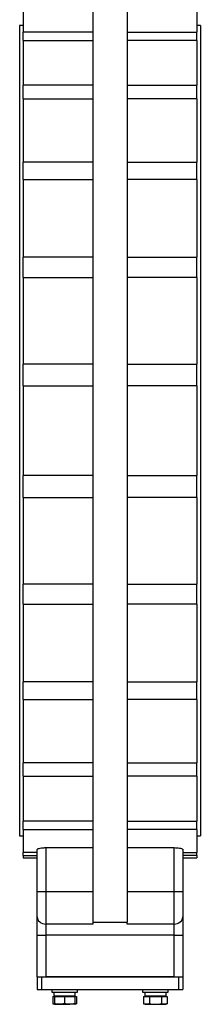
# Model space of a CAD drawing. Header units: millimetres. Extents: x 708 to 6010, y 131 to 3804.
# Tile 37 of 54: x 3689 to 3900, y 1047 to 2194. Entities that reach past the tile are written whole.
import ezdxf

# ---------------------------------------------------------------- set-up
doc = ezdxf.new("R2010")
doc.units = ezdxf.units.MM

msp = doc.modelspace()

# ---------------------------------------------------------------- linework, layer by layer
at = {"color": 7, "linetype": 'Continuous', "lineweight": 25}
for p, q in [((3774.1, 2287.3), (3774.1, 1142.2)), ((3814.1, 2287.3), (3814.1, 1142.2)), ((3692.6, 2206.1), (3692.6, 2179.1)), ((3895.6, 2206.1), (3895.6, 2179.1)), ((3692.6, 2186.7), (3688.6, 2186.7)), ((3688.6, 2186.7), (3688.6, 1242.7)), ((3899.6, 2186.7), (3895.6, 2186.7)), ((3899.6, 2186.7), (3899.6, 1242.7)), ((3774.1, 2179.1), (3692.6, 2179.1)), ((3692.6, 2169.3), (3692.6, 2179.1)), ((3692.6, 2169.3), (3774.1, 2169.3)), ((3692.6, 2169.3), (3692.6, 2117.1)), ((3814.1, 2179.1), (3895.6, 2179.1)), ((3895.6, 2169.3), (3814.1, 2169.3)), ((3895.6, 2169.3), (3895.6, 2179.1)), ((3895.6, 2169.3), (3895.6, 2117.1)), ((3774.1, 2117.1), (3692.6, 2117.1)), ((3692.6, 2101.5), (3692.6, 2117.1)), ((3814.1, 2117.1), (3895.6, 2117.1)), ((3895.6, 2101.5), (3895.6, 2117.1)), ((3692.6, 2101.5), (3774.1, 2101.5)), ((3692.6, 2101.5), (3692.6, 2027.6)), ((3895.6, 2101.5), (3814.1, 2101.5)), ((3895.6, 2101.5), (3895.6, 2027.6)), ((3774.1, 2027.6), (3692.6, 2027.6)), ((3692.6, 2007.3), (3692.6, 2027.6)), ((3814.1, 2027.6), (3895.6, 2027.6)), ((3895.6, 2007.3), (3895.6, 2027.6)), ((3692.6, 2007.3), (3774.1, 2007.3)), ((3692.6, 2007.3), (3692.6, 1916.9)), ((3895.6, 2007.3), (3814.1, 2007.3)), ((3895.6, 2007.3), (3895.6, 1916.9)), ((3774.1, 1916.9), (3692.6, 1916.9)), ((3692.6, 1893.2), (3692.6, 1916.9)), ((3814.1, 1916.9), (3895.6, 1916.9)), ((3895.6, 1893.2), (3895.6, 1916.9)), ((3692.6, 1893.2), (3774.1, 1893.2)), ((3692.6, 1893.2), (3692.6, 1792.3)), ((3895.6, 1893.2), (3814.1, 1893.2)), ((3895.6, 1893.2), (3895.6, 1792.3)), ((3774.1, 1792.3), (3692.6, 1792.3)), ((3692.6, 1766.9), (3692.6, 1792.3)), ((3814.1, 1792.3), (3895.6, 1792.3)), ((3895.6, 1766.9), (3895.6, 1792.3)), ((3692.6, 1766.9), (3692.6, 1662.5)), ((3692.6, 1766.9), (3774.1, 1766.9)), ((3895.6, 1766.9), (3814.1, 1766.9)), ((3895.6, 1766.9), (3895.6, 1662.5)), ((3774.1, 1662.5), (3692.6, 1662.5)), ((3692.6, 1637.1), (3692.6, 1662.5)), ((3814.1, 1662.5), (3895.6, 1662.5)), ((3895.6, 1637.1), (3895.6, 1662.5)), ((3692.6, 1637.1), (3774.1, 1637.1)), ((3692.6, 1637.1), (3692.6, 1536.2)), ((3895.6, 1637.1), (3814.1, 1637.1)), ((3895.6, 1637.1), (3895.6, 1536.2)), ((3774.1, 1536.2), (3692.6, 1536.2)), ((3692.6, 1512.6), (3692.6, 1536.2)), ((3814.1, 1536.2), (3895.6, 1536.2)), ((3895.6, 1512.6), (3895.6, 1536.2)), ((3692.6, 1512.6), (3774.1, 1512.6)), ((3692.6, 1512.6), (3692.6, 1422.1)), ((3895.6, 1512.6), (3814.1, 1512.6)), ((3895.6, 1512.6), (3895.6, 1422.1)), ((3774.1, 1422.1), (3692.6, 1422.1)), ((3692.6, 1401.8), (3692.6, 1422.1)), ((3814.1, 1422.1), (3895.6, 1422.1)), ((3895.6, 1401.8), (3895.6, 1422.1)), ((3692.6, 1401.8), (3774.1, 1401.8)), ((3692.6, 1401.8), (3692.6, 1327.9)), ((3895.6, 1401.8), (3814.1, 1401.8)), ((3895.6, 1401.8), (3895.6, 1327.9)), ((3774.1, 1327.9), (3692.6, 1327.9)), ((3692.6, 1312.4), (3692.6, 1327.9)), ((3814.1, 1327.9), (3895.6, 1327.9)), ((3895.6, 1312.4), (3895.6, 1327.9)), ((3692.6, 1312.4), (3774.1, 1312.4)), ((3692.6, 1312.4), (3692.6, 1260.1)), ((3895.6, 1312.4), (3814.1, 1312.4)), ((3895.6, 1312.4), (3895.6, 1260.1)), ((3774.1, 1260.1), (3692.6, 1260.1)), ((3692.6, 1250.3), (3692.6, 1260.1)), ((3692.6, 1250.3), (3774.1, 1250.3)), ((3692.6, 1250.3), (3692.6, 1223.3)), ((3814.1, 1260.1), (3895.6, 1260.1)), ((3895.6, 1250.3), (3814.1, 1250.3)), ((3895.6, 1250.3), (3895.6, 1260.1)), ((3895.6, 1250.3), (3895.6, 1223.3)), ((3688.6, 1242.7), (3692.6, 1242.7)), ((3895.6, 1242.7), (3899.6, 1242.7)), ((3719.1, 1229.1), (3774.1, 1229.1)), ((3719.1, 1229.1), (3719.1, 1178.1)), ((3814.1, 1229.1), (3869.1, 1229.1)), ((3869.1, 1178.1), (3869.1, 1229.1)), ((3709.1, 1223.3), (3692.6, 1223.3)), ((3692.6, 1220), (3692.6, 1223.3)), ((3692.6, 1220), (3709.1, 1220)), ((3692.6, 1220), (3692.6, 1217.2)), ((3692.6, 1217.2), (3709.1, 1217.2)), ((3709.1, 1178.1), (3709.1, 1227)), ((3879.1, 1227), (3879.1, 1178.1)), ((3879.1, 1223.3), (3895.6, 1223.3)), ((3895.6, 1220), (3879.1, 1220)), ((3879.1, 1217.2), (3895.6, 1217.2)), ((3895.6, 1220), (3895.6, 1223.3)), ((3895.6, 1220), (3895.6, 1217.2)), ((3709.1, 1148.5), (3709.1, 1178.1)), ((3709.1, 1178.1), (3719.1, 1178.1)), ((3719.1, 1178.1), (3719.1, 1140)), ((3719.1, 1178.1), (3774.1, 1178.1)), ((3814.1, 1178.1), (3869.1, 1178.1)), ((3869.1, 1140), (3869.1, 1178.1)), ((3869.1, 1178.1), (3879.1, 1178.1)), ((3879.1, 1178.1), (3879.1, 1148.5)), ((3709.1, 1127.3), (3709.1, 1148.5)), ((3879.1, 1148.5), (3879.1, 1127.3)), ((3774.1, 1140), (3719.1, 1140)), ((3719.1, 1140), (3719.1, 1127.3)), ((3774.1, 1142.2), (3814.1, 1142.2)), ((3774.1, 1142.2), (3774.1, 1140)), ((3814.1, 1140), (3814.1, 1142.2)), ((3869.1, 1140), (3814.1, 1140)), ((3869.1, 1127.3), (3869.1, 1140)), ((3709.1, 1127.3), (3719.1, 1127.3)), ((3709.1, 1078.7), (3709.1, 1127.3)), ((3869.1, 1127.3), (3719.1, 1127.3)), ((3719.1, 1127.3), (3719.1, 1078.7)), ((3869.1, 1127.3), (3879.1, 1127.3)), ((3869.1, 1078.7), (3869.1, 1127.3)), ((3879.1, 1127.3), (3879.1, 1078.7)), ((3709.1, 1078.7), (3709.1, 1063.7)), ((3709.1, 1078.7), (3714.1, 1078.7)), ((3714.1, 1078.7), (3714.1, 1063.7)), ((3714.1, 1078.7), (3874.1, 1078.7)), ((3869.1, 1078.7), (3719.1, 1078.7)), ((3874.1, 1078.7), (3874.1, 1063.7)), ((3874.1, 1078.7), (3879.1, 1078.7)), ((3879.1, 1078.7), (3879.1, 1063.7)), ((3709.1, 1063.7), (3714.1, 1063.7)), ((3714.1, 1063.7), (3874.1, 1063.7)), ((3726.1, 1063.7), (3726.1, 1060.7)), ((3726.1, 1060.7), (3750, 1060.7)), ((3727.2, 1055.8), (3727.2, 1047.3)), ((3727.2, 1055.8), (3729.1, 1055.8)), ((3728.5, 1060.7), (3728.5, 1056.6)), ((3728.5, 1056.6), (3753.6, 1056.6)), ((3729.1, 1055.8), (3729.1, 1047.3)), ((3729.1, 1055.8), (3741.1, 1055.8)), ((3730.1, 1056.6), (3729.3, 1055.8)), ((3741.1, 1055.8), (3741.1, 1047.3)), ((3741.1, 1055.8), (3753.1, 1055.8)), ((3750, 1060.7), (3756.1, 1060.7)), ((3752.9, 1055.8), (3752.1, 1056.6)), ((3753.1, 1055.8), (3753.1, 1047.3)), ((3753.1, 1055.8), (3754.9, 1055.8)), ((3753.6, 1056.6), (3753.6, 1060.7)), ((3754.9, 1055.8), (3754.9, 1047.3)), ((3756.1, 1060.7), (3756.1, 1063.7)), ((3832.1, 1063.7), (3832.1, 1060.7)), ((3832.1, 1060.7), (3862.1, 1060.7)), ((3833.3, 1055.8), (3833.3, 1047.3)), ((3833.3, 1055.8), (3840.2, 1055.8)), ((3834.6, 1060.7), (3834.6, 1056.6)), ((3834.6, 1056.6), (3859.7, 1056.6)), ((3836.1, 1056.6), (3835.3, 1055.8)), ((3840.2, 1055.8), (3840.2, 1047.3)), ((3840.2, 1055.8), (3854.1, 1055.8)), ((3854.1, 1055.8), (3854.1, 1047.3)), ((3854.1, 1055.8), (3861, 1055.8)), ((3858.9, 1055.8), (3858.1, 1056.6)), ((3859.7, 1056.6), (3859.7, 1060.7)), ((3861, 1055.8), (3861, 1047.3)), ((3862.1, 1060.7), (3862.1, 1063.7)), ((3874.1, 1063.7), (3879.1, 1063.7)), ((3727.2, 1047.3), (3729.1, 1046.6)), ((3729.1, 1046.6), (3735.1, 1046.6)), ((3735.1, 1046.6), (3747.1, 1046.6)), ((3753.1, 1046.6), (3747.1, 1046.6)), ((3753.1, 1046.6), (3754.9, 1047.3)), ((3833.3, 1047.3), (3835.1, 1046.6)), ((3835.1, 1046.6), (3836.7, 1046.6)), ((3836.7, 1046.6), (3847.1, 1046.6)), ((3847.1, 1046.6), (3857.5, 1046.6)), ((3857.5, 1046.6), (3859.1, 1046.6)), ((3859.1, 1046.6), (3861, 1047.3))]:
    msp.add_line(p, q, dxfattribs=at)
at = {"color": 7, "linetype": 'Continuous', "lineweight": 25, "flags": 128}
for points in [[(3709.1, 1148.5), (3709.3, 1146.8), (3709.9, 1145.3), (3710.8, 1143.8), (3712, 1142.5), (3713.5, 1141.5), (3715.3, 1140.7), (3717.1, 1140.2), (3719.1, 1140)], [(3869.1, 1140), (3871, 1140.2), (3872.9, 1140.7), (3874.6, 1141.5), (3876.2, 1142.5), (3877.4, 1143.8), (3878.3, 1145.3), (3878.9, 1146.8), (3879.1, 1148.5)]]:
    msp.add_lwpolyline(points, dxfattribs=at)
at = {"color": 7, "linetype": 'Continuous', "lineweight": 25}
for points, knots in [([(3709.1, 1227), (3709.2, 1227.2), (3709.4, 1227.7), (3711.2, 1228.3), (3713.8, 1228.8), (3716.6, 1229), (3718.4, 1229.1), (3719.1, 1229.1)], [0, 0, 0, 0, 0.220457, 0.440965, 0.659752, 0.874026, 1, 1, 1, 1]), ([(3869.1, 1229.1), (3870.2, 1229.1), (3872.4, 1229), (3875.4, 1228.6), (3877.6, 1228.1), (3878.9, 1227.5), (3879, 1227.1), (3879.1, 1227)], [0, 0, 0, 0, 0.20869, 0.417298, 0.628226, 0.84385, 1, 1, 1, 1]), ([(3729.1, 1046.8), (3729, 1046.8), (3728.4, 1046.8), (3727.8, 1047.1), (3727.2, 1047.3)], [0, 0, 0, 0, 0.0664337, 1, 1, 1, 1]), ([(3735.1, 1046.6), (3734.1, 1046.6), (3733.1, 1046.7), (3731.1, 1046.9), (3730.1, 1047.1), (3729.1, 1047.3)], [0, 0, 0, 0, 0.5, 0.5, 1, 1, 1, 1]), ([(3729.1, 1046.6), (3729.1, 1046.6), (3729.1, 1046.7), (3729.1, 1046.9), (3729.1, 1047.1), (3729.1, 1047.3)], [0, 0, 0, 0, 0.5, 0.5, 1, 1, 1, 1]), ([(3741.1, 1047.3), (3740.1, 1047.1), (3739.1, 1046.9), (3737.1, 1046.7), (3736.1, 1046.6), (3735.1, 1046.6)], [0, 0, 0, 0, 0.5, 0.5, 1, 1, 1, 1]), ([(3747.1, 1046.6), (3746.1, 1046.6), (3745.1, 1046.7), (3743.1, 1046.9), (3742.1, 1047.1), (3741.1, 1047.3)], [0, 0, 0, 0, 0.5, 0.5, 1, 1, 1, 1]), ([(3753.1, 1047.3), (3752.1, 1047.1), (3751.1, 1046.9), (3749.1, 1046.7), (3748.1, 1046.6), (3747.1, 1046.6)], [0, 0, 0, 0, 0.5, 0.5, 1, 1, 1, 1]), ([(3753.1, 1046.6), (3753.1, 1046.6), (3753.1, 1046.7), (3753.1, 1046.9), (3753.1, 1047.1), (3753.1, 1047.3)], [0, 0, 0, 0, 0.5, 0.5, 1, 1, 1, 1]), ([(3754.9, 1047.3), (3754.3, 1047.1), (3753.7, 1046.8), (3753.1, 1046.8), (3753.1, 1046.8)], [0, 0, 0, 0, 0.925949, 1, 1, 1, 1]), ([(3836.7, 1046.6), (3836.2, 1046.6), (3835.6, 1046.7), (3834.4, 1046.9), (3833.8, 1047.1), (3833.3, 1047.3)], [0, 0, 0, 0, 0.5, 0.5, 1, 1, 1, 1]), ([(3840.2, 1047.3), (3839.6, 1047.1), (3839, 1046.9), (3837.9, 1046.7), (3837.3, 1046.6), (3836.7, 1046.6)], [0, 0, 0, 0, 0.5, 0.5, 1, 1, 1, 1]), ([(3840.2, 1047.3), (3841.3, 1047.1), (3842.5, 1046.9), (3844.8, 1046.7), (3846, 1046.6), (3847.1, 1046.6)], [0, 0, 0, 0, 0.5, 0.5, 1, 1, 1, 1]), ([(3847.1, 1046.6), (3848.3, 1046.6), (3849.4, 1046.7), (3851.7, 1046.9), (3852.9, 1047.1), (3854.1, 1047.3)], [0, 0, 0, 0, 0.5, 0.5, 1, 1, 1, 1]), ([(3857.5, 1046.6), (3856.9, 1046.6), (3856.4, 1046.7), (3855.2, 1046.9), (3854.6, 1047.1), (3854.1, 1047.3)], [0, 0, 0, 0, 0.5, 0.5, 1, 1, 1, 1]), ([(3861, 1047.3), (3860.4, 1047.1), (3859.8, 1046.9), (3858.7, 1046.7), (3858.1, 1046.6), (3857.5, 1046.6)], [0, 0, 0, 0, 0.5, 0.5, 1, 1, 1, 1])]:
    msp.add_open_spline(points, degree=3, knots=knots, dxfattribs=at)

doc.saveas('drawing.dxf')
